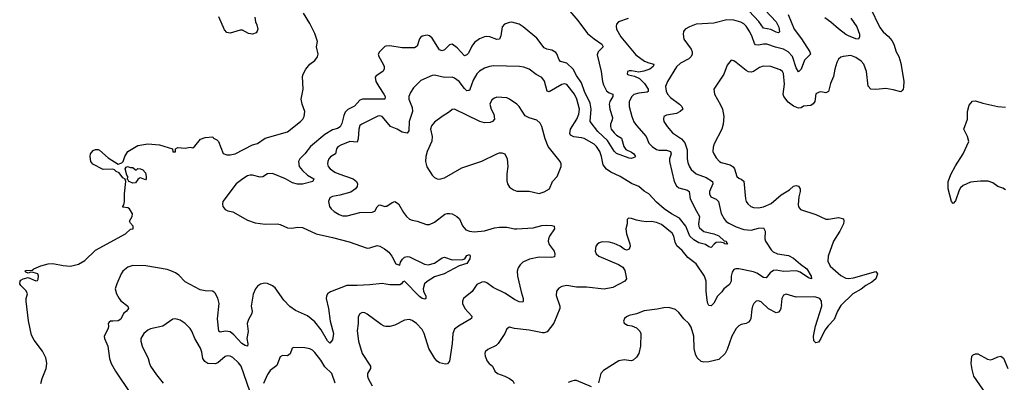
# Model space of a CAD drawing. Header units: inches. Extents: x 2057696 to 2160536, y 827480 to 1016834.
# Tile 19 of 256: x 2087061 to 2094961, y 865260 to 868166. Entities that reach past the tile are written whole.
import ezdxf

# ---------------------------------------------------------------- set-up
doc = ezdxf.new("R2010")
doc.units = ezdxf.units.IN
doc.header["$MEASUREMENT"] = 0
doc.layers.add('C0886', color=7, linetype='Continuous')
doc.layers.add('C0896', color=7, linetype='Continuous')

msp = doc.modelspace()

# ---------------------------------------------------------------- linework, layer by layer
at = {"layer": 'C0886', "color": 5}
for points, elevation in [([(2087231.2, 865251.2), (2087241.6, 865290), (2087273.4, 865370), (2087278.9, 865410), (2087277.2, 865430), (2087270, 865456), (2087244.1, 865510), (2087177.3, 865597.3), (2087157.1, 865637.1), (2087131.5, 865751.5), (2087114.3, 865910), (2087113.8, 865930), (2087124.9, 865970), (2087113.2, 865993.2), (2087070, 866034.2), (2087061.2, 866050), (2087064.7, 866070), (2087070, 866078), (2087090, 866089.8), (2087130, 866099.3), (2087190, 866074), (2087203.6, 866076.4), (2087210, 866086), (2087213, 866110), (2087206, 866130), (2087170, 866140.4), (2087150, 866141.6), (2087130, 866135.5), (2087110, 866141.6), (2087101.6, 866150), (2087110, 866156.3), (2087160.9, 866159.1), (2087173, 866167), (2087173.7, 866170), (2087230, 866193), (2087290, 866208.1), (2087328.3, 866211.7), (2087410, 866195.6), (2087470, 866191.2), (2087532.6, 866207.4), (2087583.8, 866236.2), (2087670, 866318.7), (2087910.5, 866450), (2087950, 866488), (2087972, 866490), (2087972, 866510), (2087950, 866534), (2087942, 866550), (2087964.7, 866590), (2087966, 866610), (2087942, 866650), (2087930, 866658), (2087890, 866664.7), (2087888.9, 866670), (2087897.3, 866682.7), (2087901.1, 866710), (2087901.3, 866770), (2087914, 866870), (2087907.7, 866887.7), (2087890, 866898.8), (2087858.6, 866938.6), (2087836, 866950), (2087822.8, 866962.8), (2087808.8, 866968.8), (2087730, 866964.4), (2087648.5, 867008.5), (2087632.2, 867030), (2087626, 867070), (2087630.5, 867090), (2087650, 867118), (2087670, 867126.6), (2087690, 867126.6), (2087701.2, 867121.2), (2087770, 867058), (2087850, 867008.7), (2087881, 867019), (2087890.9, 867029.1), (2087904.9, 867070), (2087930, 867109), (2088010, 867158), (2088090, 867171.6), (2088183.3, 867163.3), (2088286, 867130), (2088290, 867106), (2088310, 867106), (2088311.3, 867130), (2088330, 867141.2), (2088390, 867136), (2088430, 867144), (2088450, 867139), (2088467.5, 867152.5), (2088511.1, 867208.9), (2088550, 867222), (2088610, 867226), (2088616.4, 867216.4), (2088643.1, 867203.1), (2088655.3, 867190), (2088694.6, 867094.6), (2088723.2, 867083.2), (2088750, 867082.9), (2088790, 867092), (2088930, 867162.7), (2088970, 867173.2), (2089030, 867216), (2089210, 867267.4), (2089315.3, 867350), (2089333.1, 867370), (2089343.1, 867390), (2089350.3, 867430.3), (2089328, 867490), (2089319.1, 867530), (2089334.9, 867610), (2089330.5, 867710), (2089335.5, 867730), (2089356.3, 867770), (2089390, 867809.3), (2089430, 867839), (2089450, 867868.7), (2089456.4, 867890), (2089442, 867950), (2089450, 867991.3), (2089430, 868054.8), (2089390, 868136), (2089339.1, 868219.1)], 280), ([(2088947.8, 868187.8), (2088952.7, 868150), (2088965.1, 868125.1), (2088971.8, 868090), (2088966.9, 868073.1), (2088958, 868062), (2088930, 868050.3), (2088895.8, 868055.8), (2088850, 868081.6), (2088830, 868081.3), (2088750, 868057.6), (2088724.4, 868064.4), (2088704.8, 868084.8), (2088658.9, 868190)], 280), ([(2090000, 867953.1), (2089990, 867952), (2089948, 867910), (2089937.6, 867890), (2089942.3, 867870), (2089977.4, 867810), (2089984.9, 867790), (2089986, 867770), (2089974.8, 867750), (2089922.4, 867717.6), (2089914, 867706), (2089919.5, 867670), (2089941.5, 867630), (2089983.9, 867570), (2089993.2, 867550), (2089992.2, 867530), (2089810.9, 867529.1), (2089790, 867521.8), (2089747.3, 867472.7), (2089694.4, 867445.6), (2089673.9, 867426.1), (2089661.5, 867398.5), (2089646.6, 867333.4), (2089631.4, 867308.6), (2089610, 867294.7), (2089570, 867283), (2089510, 867245.9), (2089394, 867150), (2089347.8, 867090), (2089307.8, 867052.2), (2089297.3, 867030), (2089304.6, 866990), (2089330, 866956.3), (2089370, 866919.8), (2089420.3, 866890), (2089413.7, 866870), (2089330, 866847.4), (2089291.5, 866848.5), (2089250, 866859.9), (2089195, 866890), (2089090, 866932.7), (2089050.1, 866929.9), (2089013.3, 866906.7), (2088990, 866903.4), (2088930, 866919.9), (2088910, 866919.8), (2088890, 866913.7), (2088850.3, 866890), (2088799.2, 866850), (2088691.5, 866710), (2088687.6, 866690), (2088690.3, 866670), (2088710, 866644.6), (2088730, 866635.3), (2088770, 866627.4), (2088890, 866558.8), (2088950, 866537.1), (2089030, 866527.7), (2089129.2, 866529.2), (2089150, 866524.6), (2089210, 866496.5), (2089244.1, 866495.9), (2089290, 866502.3), (2089330, 866499.5), (2089438.8, 866450), (2089570, 866421.6), (2089705.4, 866385.4), (2089850, 866335.6), (2089870, 866337.8), (2089930, 866357.3), (2089950, 866351.4), (2089988.5, 866330), (2090000, 866320.9)], 320), ([(2090000, 867354.4), (2089970, 867390.9), (2089950, 867396.4), (2089933.5, 867393.5), (2089806.7, 867330), (2089790, 867317.7), (2089782.3, 867290), (2089777.3, 867210), (2089770, 867183.5), (2089710, 867189.1), (2089638.6, 867161.4), (2089613.2, 867146.8), (2089604.4, 867130), (2089596.4, 867090), (2089553.9, 867066.1), (2089541.7, 867050), (2089533.1, 867030), (2089531.8, 867010), (2089537, 866990), (2089552.7, 866970), (2089590, 866945.3), (2089622, 866930), (2089738, 866890), (2089762.4, 866870), (2089772.2, 866850), (2089768.5, 866830), (2089754.9, 866810), (2089717, 866783), (2089630, 866758.8), (2089571.5, 866748.4), (2089550, 866737), (2089538.4, 866710), (2089546.4, 866670), (2089560.5, 866650), (2089583.8, 866630), (2089625.5, 866605.5), (2089650, 866594.6), (2089690, 866592.9), (2089790, 866620.3), (2089890, 866622.6), (2089910, 866632.7), (2089930, 866667.3), (2089941.7, 866678.3), (2089950, 866681.3), (2089990, 866669), (2090000, 866671.1)], 340), ([(2090000, 866046.2), (2089970, 866052.5), (2089870, 866040.3), (2089770, 866034.4), (2089684.7, 866035.3), (2089554.2, 865985.8), (2089531.4, 865968.6), (2089522.6, 865950), (2089520.2, 865930), (2089539.1, 865850), (2089553.2, 865750), (2089578.6, 865650), (2089570, 865599.3), (2089550, 865572.3), (2089530, 865593), (2089479.5, 865679.5), (2089430, 865743.9), (2089370, 865791.6), (2089274.8, 865834.8), (2089228.1, 865868.1), (2089179.2, 865919.2), (2089110, 866018), (2089090, 866034), (2089050, 866050.8), (2089026.5, 866053.5), (2088993.8, 866046.2), (2088970, 866031.1), (2088954.3, 866010), (2088935.1, 865964.9), (2088919.3, 865870), (2088926, 865830), (2088923.5, 865810), (2088896.9, 865763.1), (2088887, 865730), (2088894.5, 865665.5), (2088883.2, 865610), (2088891.7, 865568.3), (2088890, 865549.6), (2088870, 865553.6), (2088843.1, 865570), (2088780.5, 865640.5), (2088750, 865663.1), (2088711.3, 865668.7), (2088670, 865660.7), (2088658, 865670), (2088648.7, 865768.7), (2088661.7, 865890), (2088650, 865935.1), (2088630, 865975.1), (2088622.3, 865982.3), (2088608, 865990), (2088550, 865992.2), (2088510, 866001.5), (2088390, 866064), (2088338.3, 866118.3), (2088310, 866137.7), (2088274.3, 866154.3), (2088243.5, 866163.5), (2088073.6, 866193.6), (2087970, 866195.3), (2087930, 866181.5), (2087890, 866149.7), (2087876.1, 866130), (2087839.7, 866050), (2087826.9, 866010), (2087838.4, 865970), (2087860.2, 865930), (2087873.6, 865913.7), (2087928.4, 865870), (2087934.4, 865850), (2087918.4, 865830), (2087893.7, 865810), (2087874, 865766), (2087850, 865753.6), (2087808.5, 865748.5), (2087790, 865750.8), (2087779, 865741), (2087772, 865730), (2087774.9, 865710), (2087770.2, 865689.7), (2087739.5, 865630), (2087741.7, 865610), (2087767.7, 865550), (2087783.1, 865450), (2087796.4, 865410), (2087830.4, 865350), (2087950.4, 865170)], 320), ([(2088908.4, 865188.4), (2088838.7, 865390), (2088816.8, 865416.8), (2088770, 865457.8), (2088750, 865468.9), (2088732.1, 865472.1), (2088710, 865467), (2088650, 865415), (2088630, 865407.7), (2088571.2, 865411.2), (2088545.4, 865425.4), (2088531.4, 865450), (2088522.3, 865502.3), (2088512.1, 865532.1), (2088465.7, 865610), (2088443.5, 865670), (2088429.7, 865690), (2088390, 865729.7), (2088350, 865756.9), (2088310, 865767.3), (2088290, 865766.6), (2088210.2, 865709.8), (2088110, 865688.5), (2088090, 865678), (2088056.5, 865650), (2088034.4, 865610), (2088033.4, 865590), (2088043.2, 865550), (2088092, 865450), (2088101.7, 865410), (2088111.6, 865390), (2088159.6, 865319.6), (2088213.7, 865253.7)], 340), ([(2090000, 865707.3), (2089986, 865710), (2089961.8, 865721.8), (2089850, 865807), (2089830, 865817.6), (2089810, 865818.4), (2089790.4, 865809.6), (2089776.7, 865783.3), (2089776.4, 865730), (2089769, 865671), (2089778.9, 865590), (2089810.3, 865490), (2089875, 865390), (2089875, 865370), (2089853, 865330), (2089852.1, 865310), (2089857.8, 865290), (2089890, 865230.4)], 340), ([(2089592.5, 865252.5), (2089565.5, 865330), (2089510, 865384.8), (2089477.8, 865437.8), (2089430, 865497.7), (2089410, 865516.4), (2089390, 865527.2), (2089350, 865536.3), (2089261.1, 865538.9), (2089248.1, 865531.9), (2089230, 865486.6), (2089210, 865472), (2089170, 865474), (2089150, 865464.5), (2089124.9, 865395), (2089070, 865352.8), (2089050, 865323), (2089017.2, 865250)], 340)]:
    msp.add_lwpolyline(points, dxfattribs=dict(at, elevation=elevation))
at = {"layer": 'C0886', "color": 5, "elevation": 280}
msp.add_lwpolyline([(2087950, 866982), (2087970, 866982), (2087990, 866962), (2087998, 866962), (2088010, 866974), (2088030, 866972), (2088050, 866962), (2088070, 866938), (2088074.8, 866910), (2088074.8, 866890), (2088070, 866882), (2088030, 866898), (2088023.6, 866896.4), (2088010, 866886), (2087990, 866858), (2087970, 866855.3), (2087945.6, 866865.6), (2087938, 866870), (2087930, 866886), (2087926, 866886), (2087928, 866910), (2087921.2, 866921.2), (2087908.7, 866970), (2087916.4, 866983.6), (2087926, 866990)], close=True, dxfattribs=at)
at = {"layer": 'C0896', "color": 5}
for points, elevation in [([(2091426.8, 868290), (2091540, 868160), (2091617, 868057), (2091670, 868012.7), (2091731.7, 867970), (2091743.1, 867950), (2091701.5, 867910), (2091695.6, 867884.4), (2091727.1, 867750), (2091737.1, 867670), (2091744.9, 867644.9), (2091770, 867597.3), (2091790, 867579.7), (2091819.1, 867570), (2091821.1, 867561.1), (2091821.3, 867550), (2091796.8, 867510), (2091790.9, 867490), (2091795.8, 867450), (2091817.7, 867382.2), (2091816.1, 867363.9), (2091800.4, 867330), (2091800.3, 867310), (2091806.5, 867290), (2091830, 867258.9), (2091850, 867240.9), (2091890, 867216.4), (2091909.5, 867149.5), (2091924.9, 867124.9), (2091970, 867103.8), (2091989, 867090), (2092001.3, 867070), (2091996.5, 867063.5), (2091970, 867053.8), (2091950, 867055.9), (2091850, 867094.8), (2091830, 867113.2), (2091777.5, 867197.5), (2091699.6, 867270), (2091638.8, 867350), (2091647.2, 867450), (2091637.7, 867497.7), (2091594.2, 867590), (2091570, 867661.5), (2091530, 867718.4), (2091501.1, 867770), (2091450, 867818.7), (2091401.3, 867830), (2091390, 867843.6), (2091371.8, 867891.8), (2091362.8, 867902.8), (2091330, 867923.1), (2091290, 867931.1), (2091270, 867941.1), (2091210, 868018.3), (2091100.4, 868110), (2091067.6, 868130), (2091010, 868146.2), (2090990, 868145), (2090950.4, 868130), (2090931.3, 868108.7), (2090922.5, 868037.5), (2090910, 868009.7), (2090890, 868007.4), (2090832.7, 868030), (2090810, 868031.8), (2090790, 868028.6), (2090750, 868012.1), (2090710, 867983.5), (2090690, 867955.1), (2090661.1, 867898.9), (2090650, 867884.2), (2090630, 867875.6), (2090570, 867941.4), (2090530, 867969.7), (2090510, 867965.1), (2090470, 867925.4), (2090450, 867917.7), (2090430, 867926), (2090370, 868018.7), (2090350, 868036.3), (2090330, 868042), (2090290, 868033.7), (2090276.5, 868023.5), (2090267.9, 868012.1), (2090250, 867955.1), (2090230, 867941.8), (2090130, 867939.8), (2090030, 867956.3), (2090000, 867953.1)], 320), ([(2093226.8, 868206.8), (2093275.5, 868090), (2093332.8, 868012.8), (2093400.2, 867910), (2093406.9, 867890), (2093357, 867843), (2093330, 867769.7), (2093310, 867749.6), (2093290, 867779.6), (2093261, 867870), (2093226.3, 867910), (2093190.3, 867930.3), (2093126, 867946), (2093056, 867970), (2093030, 867969.9), (2092990, 867961.7), (2092965.7, 867965.7), (2092955.9, 867975.9), (2092937.6, 868030), (2092918.3, 868070), (2092890, 868113.3), (2092872, 868132), (2092846, 868146), (2092790, 868162.1), (2092735.1, 868164.9), (2092630, 868138), (2092490, 868129.7), (2092434, 868110), (2092399.3, 868090), (2092387.8, 868072.2), (2092383.7, 868050), (2092390.3, 868010.3), (2092448.8, 867930), (2092457.4, 867910), (2092458, 867890), (2092448.8, 867870), (2092430, 867852.6), (2092362.3, 867817.7), (2092331.6, 867788.4), (2092258.5, 867670), (2092243.8, 867630), (2092247.2, 867592.8), (2092259, 867570), (2092283.9, 867543.9), (2092355.8, 867490), (2092374.3, 867470), (2092381.3, 867450), (2092360.3, 867430), (2092330, 867414.4), (2092250, 867399.7), (2092230.5, 867390), (2092226.3, 867370), (2092230.3, 867350), (2092254.9, 867310), (2092299.3, 867259.3), (2092370.2, 867210), (2092398, 867178), (2092416.1, 867123.9), (2092417.4, 867050), (2092422.4, 867022.4), (2092432.9, 866992.9), (2092450, 866965.7), (2092488.4, 866930), (2092570, 866900.8), (2092620.2, 866870), (2092622, 866850), (2092596.1, 866790), (2092595.6, 866770), (2092606.8, 866746.8), (2092650, 866726.3), (2092669.3, 866709.3), (2092690, 866614), (2092712.7, 866570), (2092729.5, 866549.5), (2092750, 866534.9), (2092810, 866506.4), (2092870, 866485.2), (2092930, 866479.1), (2092990, 866494.4), (2093030, 866498.7), (2093042.7, 866470), (2093040.5, 866410), (2093045.2, 866390), (2093090, 866322), (2093106.6, 866306.6), (2093140.3, 866290), (2093230, 866276.9), (2093270, 866255.8), (2093326, 866206), (2093375.5, 866170), (2093412.3, 866110), (2093414.8, 866090), (2093390, 866097.2), (2093322.6, 866142.6), (2093293.1, 866153.1), (2093190, 866148.8), (2093130, 866159.2), (2093110, 866155.6), (2093083.1, 866136.9), (2093050, 866095.8), (2093030, 866100.4), (2092975.3, 866135.3), (2092950, 866145.7), (2092830, 866169.8), (2092806, 866170), (2092790, 866164.2), (2092777.7, 866142.3), (2092770.2, 866110), (2092769.1, 866070), (2092757.3, 866042.7), (2092711, 866009), (2092695.9, 865984.1), (2092660.8, 865950), (2092630, 865893), (2092610, 865872.8), (2092590, 865875.6), (2092581.5, 865890), (2092577.1, 865917.1), (2092569.3, 865989.3), (2092569.2, 866069.2), (2092556.5, 866110), (2092490, 866209.7), (2092421.3, 866261.3), (2092375.4, 866315.4), (2092334.2, 866354.2), (2092321.6, 866381.6), (2092310.6, 866430.6), (2092296.1, 866456.1), (2092210, 866524), (2092170, 866541.1), (2092130, 866549.6), (2092090, 866546.9), (2092050, 866551.1), (2092010, 866558.3), (2091970, 866573.6), (2091945.2, 866574.8), (2091935.3, 866564.7), (2091934, 866530), (2091925.5, 866490), (2091930.6, 866449.4), (2091957.6, 866370), (2091959.3, 866350), (2091950, 866326), (2091930, 866319.5), (2091910, 866327), (2091878, 866350), (2091830, 866373.3), (2091790, 866382.6), (2091734.9, 866385.1), (2091710, 866378), (2091694.6, 866365.4), (2091684.9, 866350), (2091679.1, 866310), (2091687.3, 866290), (2091706.8, 866270), (2091864.4, 866204.4), (2091901.6, 866181.6), (2091915.9, 866155.9), (2091930.7, 866090), (2091916, 866070), (2091821.1, 866018.9), (2091750, 866006.9), (2091610, 866022), (2091530, 866022.2), (2091450, 866034.7), (2091411.5, 866028.5), (2091386.8, 866013.2), (2091368.5, 865990), (2091365.7, 865954.3), (2091393.8, 865870), (2091395.8, 865850), (2091345.6, 865734.4), (2091294.6, 865665.4), (2091270, 865654.9), (2091255.8, 865655.8), (2091150, 865677.6), (2091031.8, 865691.8), (2090990, 865702), (2090971, 865689), (2090954.8, 865650), (2090900.5, 865570), (2090884.2, 865555.8), (2090817.7, 865522.3), (2090797.1, 865502.9), (2090793, 865490), (2090795.5, 865470), (2090812.7, 865430), (2090828.2, 865410), (2090854.4, 865390), (2090873.1, 865350), (2090894.9, 865330), (2090952.7, 865310), (2090992.4, 865290), (2091017.1, 865270), (2091028, 865250)], 360), ([(2093884.5, 868264.5), (2093963.4, 868103.4), (2093988.4, 868070), (2094032.5, 868032.5), (2094058.8, 867998.8), (2094075, 867970), (2094094.2, 867910), (2094114.8, 867870), (2094130, 867818.8), (2094155, 867670), (2094153.6, 867626.4), (2094150, 867609.3), (2094142, 867598), (2094130, 867587), (2094070, 867604.7), (2094010, 867615.1), (2093930, 867606.2), (2093889.4, 867610), (2093870, 867634), (2093855.5, 867750), (2093833.1, 867810), (2093813.2, 867833.2), (2093770, 867863.9), (2093730, 867878.5), (2093667.5, 867872.5), (2093650, 867865.6), (2093630.3, 867849.7), (2093617.5, 867822.5), (2093601.8, 867770), (2093591.1, 867710), (2093566, 867654), (2093550.2, 867589.9), (2093530, 867579.2), (2093490, 867586.9), (2093474.7, 867585.3), (2093450, 867571.8), (2093439.7, 867510), (2093428.4, 867491.6), (2093410, 867478.3), (2093350, 867471.9), (2093330, 867460.2), (2093310, 867456.6), (2093270, 867472.6), (2093226.5, 867506.5), (2093192.1, 867550), (2093186.3, 867570), (2093197.3, 867650), (2093190, 867734.5), (2093180.5, 867750), (2093164, 867764), (2093089, 867791), (2093026.1, 867793.9), (2092996.9, 867783.1), (2092950, 867751.5), (2092930, 867745.4), (2092910, 867748.3), (2092890, 867758.9), (2092810, 867824.5), (2092790, 867837.2), (2092770, 867842), (2092737.4, 867802.6), (2092710, 867729.3), (2092630.6, 867609.4), (2092635.5, 867570), (2092684.6, 867484.6), (2092699.6, 867450), (2092710.3, 867390), (2092704.9, 867330), (2092694.9, 867290), (2092632.4, 867170), (2092625.8, 867145.8), (2092623.8, 867110), (2092630.4, 867090), (2092650, 867059.1), (2092675.5, 867030), (2092690, 867021.1), (2092761.8, 867001.8), (2092786.4, 866986.4), (2092797.7, 866970), (2092815.3, 866910), (2092830, 866896.5), (2092850, 866888.8), (2092872, 866872), (2092884.9, 866730), (2092890.3, 866710), (2092904.2, 866690), (2092928.5, 866670), (2092950, 866661.6), (2092990, 866657.8), (2093030, 866665.2), (2093090, 866693.8), (2093170, 866761.8), (2093236.6, 866803.4), (2093270, 866831.7), (2093290, 866837.1), (2093310, 866830.7), (2093322.4, 866810), (2093323.7, 866790), (2093312.7, 866747.3), (2093306.1, 866686.1), (2093310, 866666), (2093324.8, 866644.8), (2093450, 866603.7), (2093530, 866567.4), (2093550, 866566.5), (2093630, 866580.3), (2093670.6, 866570), (2093674.9, 866550), (2093670.2, 866530), (2093641.5, 866470), (2093590.2, 866390), (2093549, 866270), (2093546, 866230), (2093564.6, 866190), (2093650, 866116.2), (2093690, 866094.3), (2093710, 866090.9), (2093750, 866096.4), (2093930, 866146.7), (2093944.2, 866130), (2093930.1, 866089.9), (2093897.3, 866062.7), (2093850, 866036.5), (2093813.8, 866006.2), (2093744.6, 865970), (2093650, 865875), (2093622.7, 865830), (2093596.5, 865763.5), (2093547.4, 865712.6), (2093521.5, 865678.5), (2093490, 865609.6), (2093476, 865590), (2093470, 865582.4), (2093450, 865576.2), (2093431.6, 865591.6), (2093431.1, 865630), (2093447.4, 865710), (2093496.8, 865870), (2093495.1, 865910), (2093480.7, 865930), (2093450, 865942.2), (2093430, 865945.1), (2093290, 865942.9), (2093210, 865966.6), (2093190, 865958), (2093174.9, 865930), (2093168.7, 865851.3), (2093163.4, 865836.6), (2093150, 865820.9), (2093130, 865817.6), (2093069, 865849), (2093010, 865904.7), (2092990, 865912.8), (2092970, 865909.4), (2092950.6, 865890), (2092940.5, 865870), (2092934.2, 865845.8), (2092927.2, 865770), (2092921.8, 865758.2), (2092910, 865742), (2092890.8, 865730), (2092850, 865722), (2092830, 865712.3), (2092810.6, 865690), (2092774, 865630), (2092737.1, 865522.9), (2092720.4, 865490), (2092670, 865443.6), (2092590, 865423.1), (2092550, 865421.1), (2092530, 865426.6), (2092496.4, 865456.4), (2092484.5, 865484.5), (2092473.5, 865530), (2092469.8, 865630), (2092450, 865700.9), (2092430, 865732), (2092390, 865767), (2092350, 865819.3), (2092323.3, 865843.3), (2092270, 865859.5), (2092230, 865857), (2092175.1, 865844.9), (2092071.4, 865831.4), (2092010, 865809.6), (2091950, 865795.1), (2091930, 865785.6), (2091912.7, 865770), (2091906, 865750), (2091912.4, 865732.4), (2091936.7, 865716.7), (2091971.9, 865711.9), (2092010, 865697.1), (2092037.1, 865670), (2092043.7, 865650), (2092041.5, 865550), (2092029.2, 865490.8), (2092010, 865460.7), (2091982.5, 865437.5), (2091968.6, 865431.4), (2091910, 865438.9), (2091868, 865432), (2091745.7, 865354.2), (2091723.2, 865330), (2091706, 865254)], 380), ([(2093043.7, 868243.7), (2093131.9, 868150), (2093153.3, 868106.7), (2093156.5, 868070), (2093150, 868061.6), (2093130, 868065.1), (2093087.2, 868087.2), (2093030, 868098.8), (2092991.9, 868151.9), (2092915, 868235)], 340), ([(2091943.4, 868176.6), (2091866, 868150), (2091850.6, 868130), (2091846, 868114), (2091850.4, 868090), (2091884, 868030), (2092006, 867886), (2092075.1, 867835.1), (2092110, 867819.7), (2092150.4, 867810), (2092144.4, 867790), (2092117, 867770), (2092070, 867753.3), (2092030, 867744.7), (2091970, 867756.8), (2091950, 867755.8), (2091937.3, 867750), (2091935.5, 867730), (2091944.6, 867724.6), (2091993.8, 867713.8), (2092035, 867695), (2092075, 867655), (2092102.8, 867610), (2092103.8, 867590), (2092095.2, 867584.8), (2092030, 867578.7), (2091990, 867566.8), (2091972.3, 867550), (2091951.3, 867510), (2091950.2, 867470), (2091972.5, 867390), (2091990, 867348.8), (2092010, 867316.9), (2092087.2, 867230), (2092110, 867177.1), (2092136, 867150), (2092170, 867127.1), (2092190, 867120.2), (2092250, 867120.4), (2092281.8, 867110), (2092287.2, 867090), (2092274.7, 867050), (2092275.3, 867030), (2092312, 866870), (2092330, 866835.5), (2092350, 866818.1), (2092418.5, 866798.5), (2092433.2, 866790), (2092440.6, 866730), (2092490.5, 866630.5), (2092515.8, 866590), (2092507.1, 866530), (2092509.4, 866509.4), (2092516.7, 866496.7), (2092549.3, 866469.3), (2092630, 866450.9), (2092670, 866433.8), (2092714.7, 866394.7), (2092730.3, 866390), (2092735.1, 866375.1), (2092742.8, 866370), (2092730, 866365.7), (2092717.2, 866370), (2092715.5, 866375.5), (2092682.7, 866382.7), (2092650, 866379.3), (2092632.6, 866367.4), (2092610, 866339.6), (2092590, 866346), (2092564, 866364), (2092510, 866378.8), (2092470, 866402.2), (2092438.8, 866430), (2092406, 866510), (2092354, 866574), (2092290, 866610.5), (2092233.2, 866650), (2092170, 866704.3), (2092110, 866769.8), (2092072.7, 866792.7), (2092030, 866828.4), (2091970, 866852.5), (2091878.9, 866910), (2091803.7, 866943.7), (2091768.2, 866968.2), (2091742.6, 867002.6), (2091729.8, 867070), (2091714.6, 867110), (2091690, 867149.7), (2091670, 867168.7), (2091590, 867213.3), (2091570, 867220.2), (2091507.5, 867227.5), (2091481.8, 867241.8), (2091475.2, 867255.2), (2091480.9, 867290), (2091531.2, 867370), (2091546.3, 867410), (2091551.7, 867450), (2091530.6, 867529.4), (2091511.4, 867570), (2091450, 867646), (2091430, 867652.9), (2091410, 867648), (2091310, 867588.5), (2091292.9, 867592.9), (2091272.3, 867672.3), (2091250, 867704.2), (2091206.1, 867726.1), (2091150, 867769.6), (2091105.4, 867785.4), (2091070.9, 867790.9), (2090863.4, 867796.6), (2090829.4, 867790.6), (2090790, 867776.8), (2090750, 867753.3), (2090728.4, 867731.6), (2090699.5, 867680.5), (2090673.8, 867606.2), (2090670, 867599.7), (2090661.7, 867598.3), (2090650, 867597.2), (2090630, 867614.2), (2090586, 867670), (2090550, 867698.7), (2090530, 867705.2), (2090470, 867704.2), (2090390, 867720.4), (2090370, 867718.9), (2090280.3, 867679.7), (2090221, 867619), (2090196, 867584), (2090184.7, 867550), (2090184.7, 867530), (2090210, 867462.8), (2090212.3, 867430), (2090186.9, 867350), (2090184.2, 867275.8), (2090170, 867256.2), (2090130, 867265.5), (2090090, 867288.6), (2090036.4, 867310), (2090000, 867354.4)], 340), ([(2093730, 868179.1), (2093778.2, 868110), (2093798, 868050), (2093799.8, 868030), (2093790, 868011.2), (2093770, 868012.5), (2093710, 868036.2), (2093690, 868048.7), (2093630, 868092.3), (2093570, 868147.5), (2093520.5, 868180.5)], 360), ([(2094970, 866803.6), (2094950, 866815.6), (2094910, 866829.6), (2094870, 866859.5), (2094831.1, 866871.1), (2094770, 866873.1), (2094690, 866862.7), (2094630, 866836.3), (2094610, 866817.6), (2094599.7, 866800.3), (2094570, 866713.2), (2094550, 866692.7), (2094537, 866710), (2094511.2, 866810), (2094512, 866870), (2094534, 866930), (2094570, 866995.3), (2094631.1, 867090), (2094676.2, 867190), (2094666.6, 867230), (2094636.3, 867290), (2094665.1, 867370), (2094665.3, 867430), (2094679.6, 867480.4), (2094706, 867514), (2094730, 867515.8), (2094790, 867496.2), (2094909.7, 867470.3), (2094970, 867465.8)], 380), ([(2090000, 866671.1), (2090007.4, 866672.6), (2090050, 866700.4), (2090070, 866707.7), (2090100.7, 866690), (2090139.9, 866619.9), (2090163.8, 866590), (2090190, 866568.2), (2090210, 866558.4), (2090250.2, 866550.2), (2090325.9, 866525.8), (2090350, 866525.3), (2090390, 866543.7), (2090473.3, 866606.7), (2090490, 866612.9), (2090510, 866613.2), (2090530, 866608.8), (2090569.1, 866590), (2090590.6, 866570.6), (2090614.6, 866514.6), (2090641.8, 866481.8), (2090670, 866470.3), (2090706.5, 866466.5), (2090790, 866473.7), (2090870, 866497.2), (2090910, 866504.2), (2090970, 866503.2), (2091030, 866490.2), (2091050, 866490.2), (2091181, 866499), (2091250, 866515.9), (2091290, 866520.3), (2091330, 866517), (2091350, 866510.4), (2091352.2, 866490), (2091311.8, 866430), (2091303.6, 866410), (2091301.7, 866390), (2091310, 866364.9), (2091348.2, 866310), (2091354.6, 866285.4), (2091353.4, 866266.6), (2091330, 866259.7), (2091230, 866262), (2091152.4, 866247.6), (2091098.3, 866221.7), (2091077.7, 866202.2), (2091061.8, 866178.2), (2091053.8, 866150), (2091056.5, 866110), (2091083.7, 865983.7), (2091100.3, 865930), (2091102, 865910), (2091097, 865903), (2091070, 865905.4), (2091030, 865922.2), (2090953.9, 865973.9), (2090859, 866019), (2090810, 866056.9), (2090790, 866063.6), (2090770, 866061.6), (2090730, 866044.5), (2090691.5, 865988.5), (2090622, 865930), (2090613, 865910), (2090614.9, 865890), (2090632, 865850), (2090688.4, 865790), (2090685.5, 865770), (2090580.7, 865710), (2090550, 865686), (2090535.6, 865650), (2090530.2, 865570.2), (2090510.3, 865429.7), (2090493, 865407), (2090476.3, 865403.7), (2090430, 865416.4), (2090410, 865429.7), (2090392.9, 865450), (2090344.2, 865530), (2090305.3, 865650), (2090290, 865682.9), (2090244.7, 865730), (2090210, 865753.7), (2090190, 865761.7), (2090150, 865757.2), (2090070, 865717.2), (2090030, 865706), (2090006.1, 865706.1), (2090000, 865707.3)], 340), ([(2090000, 866320.9), (2090022.8, 866302.8), (2090047.4, 866270), (2090080.4, 866210), (2090110, 866197.3), (2090117.5, 866222.5), (2090132.6, 866247.4), (2090150, 866261.8), (2090170, 866268.3), (2090190, 866264.1), (2090310, 866206.7), (2090338.6, 866201.4), (2090390, 866214.3), (2090450, 866257.6), (2090470, 866262), (2090530, 866242.2), (2090615.8, 866244.2), (2090633.2, 866250), (2090650, 866277.1), (2090670, 866282.8), (2090675.8, 866270), (2090672, 866250), (2090650, 866212), (2090586.2, 866193.8), (2090467.2, 866130), (2090390, 866104.1), (2090330, 866068.2), (2090310, 866048.2), (2090299.1, 866010), (2090301.8, 865990), (2090320.7, 865950), (2090319.1, 865930), (2090313.1, 865926.9), (2090290, 865931), (2090270, 865946.8), (2090150, 866069.3), (2090134.4, 866065.6), (2090125.5, 866050), (2090110, 866041.1), (2090030, 866039.8), (2090000, 866046.2)], 320), ([(2094811.6, 865170), (2094716.4, 865310), (2094702.4, 865362.4), (2094696.3, 865410), (2094701.6, 865470), (2094710, 865480.2), (2094730, 865488.1), (2094750, 865487.9), (2094826, 865446), (2094850, 865440.8), (2094870, 865444), (2094910, 865464), (2094934, 865470), (2094953.6, 865453.6), (2094990.2, 865370.2)], 380), ([(2091650, 865224.5), (2091530, 865273.3), (2091510, 865274.5), (2091490.4, 865269.6), (2091462.3, 865257.7)], 380)]:
    msp.add_lwpolyline(points, dxfattribs=dict(at, elevation=elevation))
at = {"layer": 'C0896', "color": 5, "elevation": 360}
msp.add_lwpolyline([(2090890, 867545.1), (2090870, 867538.4), (2090850, 867522.7), (2090834, 867490), (2090845.2, 867450), (2090865.7, 867410), (2090870.4, 867370), (2090853.4, 867350), (2090837, 867343), (2090790, 867339.8), (2090752.3, 867350), (2090550, 867449.6), (2090530, 867446), (2090510, 867427), (2090450, 867391.5), (2090390, 867344), (2090365.3, 867314.7), (2090357.8, 867290), (2090370.2, 867230), (2090368.4, 867191.6), (2090330.2, 867110), (2090320.2, 867070), (2090316.5, 867030), (2090327, 866987), (2090370, 866920.5), (2090390, 866900.4), (2090410, 866890.4), (2090428.8, 866888.8), (2090470, 866898.5), (2090610, 866978), (2090770, 867032.8), (2090890, 867090.3), (2090910, 867098.7), (2090930, 867100.3), (2090952.4, 867090), (2090971.2, 867051.2), (2090977.2, 866990), (2090970.2, 866930.3), (2090970, 866874), (2090974.9, 866850), (2090990, 866824.9), (2091022.9, 866802.9), (2091050, 866792.2), (2091150, 866792.4), (2091230, 866773.4), (2091270, 866785.5), (2091312.3, 866810), (2091336.3, 866870), (2091373.7, 866910), (2091404.7, 866990), (2091406, 867010), (2091397.6, 867030), (2091301.2, 867150), (2091276.5, 867210), (2091250.7, 867310.7), (2091238, 867338), (2091210, 867362), (2091150, 867379.7), (2091116.3, 867396.3), (2091070, 867469.4), (2091049.3, 867490), (2090990, 867529.6), (2090970, 867538.7)], close=True, dxfattribs=at)

doc.saveas('drawing.dxf')
